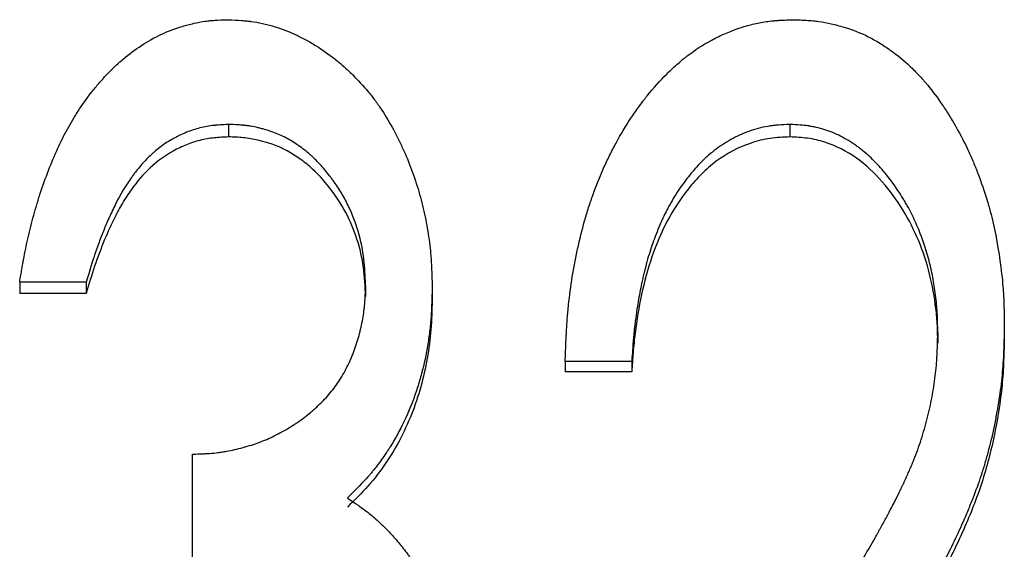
# Model space of a CAD drawing. Header units: millimetres. Extents: x -150 to 245, y -57 to 123.
# Tile 9 of 19: x -10.04 to -1.5, y 8.64 to 13.23. Entities that reach past the tile are written whole.
import ezdxf

# ---------------------------------------------------------------- set-up
doc = ezdxf.new("R2010")
doc.units = ezdxf.units.MM

msp = doc.modelspace()

# ---------------------------------------------------------------- linework, layer by layer
at = {"color": 7, "linetype": 'Continuous', "lineweight": 25}
for p, q in [((-8.2266, 12.3186), (-8.2266, 12.2106)), ((-3.3588, 12.3186), (-3.3588, 12.2106)), ((-9.4615, 10.9512), (-10.0385, 10.9512)), ((-10.0385, 10.9512), (-10.0385, 10.8552)), ((-9.4615, 10.9512), (-9.4615, 10.8552)), ((-9.4615, 10.8552), (-10.0385, 10.8552)), ((-7.0385, 10.9244), (-7.0385, 10.8286)), ((-6.4615, 10.9209), (-6.4615, 10.8251)), ((-2.0769, 10.5154), (-2.0769, 10.4231)), ((-1.5, 10.5797), (-1.5, 10.4869)), ((-4.7308, 10.265), (-5.3077, 10.265)), ((-5.3077, 10.265), (-5.3077, 10.175)), ((-4.7308, 10.265), (-4.7308, 10.175)), ((-4.7308, 10.175), (-5.3077, 10.175)), ((-8.5385, 8.468), (-8.5385, 9.4625))]:
    msp.add_line(p, q, dxfattribs=at)
for points, knots in [([(-10.0385, 10.9512), (-10.0314, 10.9946), (-10.0251, 11.0325), (-10.0168, 11.0812), (-10.0143, 11.0961), (-10.0107, 11.1163), (-10.0096, 11.1227), (-10.008, 11.1319), (-10.0075, 11.1348), (-10.0067, 11.1391), (-10.0064, 11.1405), (-10.0059, 11.1433), (-10.0058, 11.144), (-9.9994, 11.1793), (-9.993, 11.212), (-9.9798, 11.2765), (-9.9731, 11.3072), (-9.9508, 11.404), (-9.9346, 11.4679), (-9.9082, 11.563), (-9.8991, 11.5945), (-9.8848, 11.6416), (-9.88, 11.6573), (-9.8726, 11.6807), (-9.8702, 11.6885), (-9.8652, 11.7041), (-9.8629, 11.711), (-9.8148, 11.8587), (-9.7647, 11.9877), (-9.6826, 12.1665), (-9.6541, 12.2237), (-9.6096, 12.3057), (-9.5944, 12.3324), (-9.5713, 12.3716), (-9.5635, 12.3845), (-9.5477, 12.41), (-9.5403, 12.4218), (-9.4977, 12.488), (-9.4596, 12.5412), (-9.3963, 12.6213), (-9.3735, 12.6489), (-9.3293, 12.7003), (-9.3074, 12.7246), (-9.2747, 12.7592), (-9.2639, 12.7703), (-9.2423, 12.792), (-9.229, 12.805), (-9.1917, 12.8405), (-9.1664, 12.8631), (-9.0896, 12.9282), (-9.0369, 12.9675), (-8.9289, 13.0383), (-8.8737, 13.0699), (-8.7555, 13.1255), (-8.6935, 13.1491), (-8.6124, 13.1734), (-8.596, 13.178), (-8.5628, 13.1867), (-8.5451, 13.191), (-8.4944, 13.2024), (-8.462, 13.2085), (-8.4231, 13.2141), (-8.4154, 13.2151), (-8.4001, 13.2169), (-8.3957, 13.2174), (-8.377, 13.2192), (-8.363, 13.2203), (-8.316, 13.2234), (-8.2782, 13.225), (-8.2338, 13.2262)], [0, 0, 0, 0, 0.03125, 0.03125, 0.046875, 0.046875, 0.054688, 0.054688, 0.058594, 0.058594, 0.060547, 0.060547, 0.0625, 0.0625, 0.09375, 0.09375, 0.125, 0.125, 0.1875, 0.1875, 0.21875, 0.21875, 0.234375, 0.234375, 0.242188, 0.242188, 0.25, 0.25, 0.375, 0.375, 0.4375, 0.4375, 0.46875, 0.46875, 0.484375, 0.484375, 0.5, 0.5, 0.5625, 0.5625, 0.59375, 0.59375, 0.625, 0.625, 0.640625, 0.640625, 0.65625, 0.65625, 0.6875, 0.6875, 0.75, 0.75, 0.8125, 0.8125, 0.875, 0.875, 0.890625, 0.890625, 0.90625, 0.90625, 0.9375, 0.9375, 0.945312, 0.945312, 0.953125, 0.953125, 0.96875, 0.96875, 1, 1, 1, 1]), ([(-8.2338, 13.2262), (-8.1887, 13.2242), (-8.1494, 13.2219), (-8.0988, 13.2183), (-8.0834, 13.217), (-8.0624, 13.215), (-8.0558, 13.2144), (-8.0463, 13.2133), (-8.0433, 13.213), (-8.0388, 13.2125), (-8.0373, 13.2123), (-8.0345, 13.2119), (-8.0337, 13.2118), (-7.9993, 13.2075), (-7.9667, 13.2018), (-7.9173, 13.191), (-7.9007, 13.187), (-7.8675, 13.1783), (-7.8498, 13.1732), (-7.7709, 13.149), (-7.7088, 13.1253), (-7.6173, 13.0833), (-7.587, 13.0682), (-7.542, 13.0439), (-7.5271, 13.0355), (-7.4973, 13.0183), (-7.4816, 13.0088), (-7.4125, 12.9658), (-7.3587, 12.9278), (-7.2799, 12.8654), (-7.254, 12.8437), (-7.2028, 12.7985), (-7.1772, 12.7746), (-7.1038, 12.7026), (-7.058, 12.6528), (-6.9943, 12.5755), (-6.9738, 12.5493), (-6.9443, 12.5094), (-6.9347, 12.496), (-6.9158, 12.4689), (-6.9063, 12.4547), (-6.8629, 12.3886), (-6.8296, 12.3328), (-6.7819, 12.2448), (-6.7664, 12.2147), (-6.7437, 12.1685), (-6.7362, 12.153), (-6.7214, 12.1215), (-6.7138, 12.1049), (-6.6791, 12.0273), (-6.6538, 11.965), (-6.6197, 11.8709), (-6.609, 11.8394), (-6.5888, 11.7764), (-6.5795, 11.7455), (-6.5524, 11.6482), (-6.5365, 11.5831), (-6.516, 11.4851), (-6.5097, 11.4524), (-6.4983, 11.3868), (-6.493, 11.3531), (-6.4841, 11.2888), (-6.4802, 11.2561), (-6.4753, 11.2063), (-6.4739, 11.1895), (-6.4719, 11.1641), (-6.4713, 11.1556), (-6.4704, 11.1428), (-6.4701, 11.1386), (-6.4697, 11.1321), (-6.4696, 11.13), (-6.4693, 11.1257), (-6.4692, 11.1228), (-6.4665, 11.077), (-6.464, 11.0101), (-6.4615, 10.9209)], [0, 0, 0, 0, 0.03125, 0.03125, 0.046875, 0.046875, 0.054688, 0.054688, 0.058594, 0.058594, 0.060547, 0.060547, 0.0625, 0.0625, 0.09375, 0.09375, 0.109375, 0.109375, 0.125, 0.125, 0.1875, 0.1875, 0.21875, 0.21875, 0.234375, 0.234375, 0.25, 0.25, 0.3125, 0.3125, 0.34375, 0.34375, 0.375, 0.375, 0.4375, 0.4375, 0.46875, 0.46875, 0.484375, 0.484375, 0.5, 0.5, 0.5625, 0.5625, 0.59375, 0.59375, 0.609375, 0.609375, 0.625, 0.625, 0.6875, 0.6875, 0.71875, 0.71875, 0.75, 0.75, 0.8125, 0.8125, 0.84375, 0.84375, 0.875, 0.875, 0.90625, 0.90625, 0.921875, 0.921875, 0.929688, 0.929688, 0.933594, 0.933594, 0.935547, 0.935547, 0.9375, 0.9375, 1, 1, 1, 1]), ([(-5.3077, 10.265), (-5.3058, 10.3196), (-5.3041, 10.3674), (-5.3016, 10.4287), (-5.3007, 10.4475), (-5.2996, 10.4731), (-5.2992, 10.4812), (-5.2986, 10.4927), (-5.2984, 10.4964), (-5.2981, 10.5018), (-5.298, 10.5036), (-5.2979, 10.5071), (-5.2978, 10.5079), (-5.2954, 10.553), (-5.2926, 10.5947), (-5.2862, 10.6763), (-5.2827, 10.7151), (-5.27, 10.8358), (-5.2592, 10.9164), (-5.2397, 11.0374), (-5.2326, 11.0778), (-5.2211, 11.1384), (-5.2171, 11.1586), (-5.2089, 11.199), (-5.2048, 11.2186), (-5.182, 11.3231), (-5.1618, 11.4042), (-5.1284, 11.522), (-5.1168, 11.5606), (-5.0985, 11.6176), (-5.0923, 11.6364), (-5.0828, 11.6644), (-5.0796, 11.6737), (-5.0732, 11.6923), (-5.0701, 11.7009), (-5.0387, 11.7884), (-5.0081, 11.8645), (-4.9582, 11.9762), (-4.9408, 12.013), (-4.9138, 12.0676), (-4.9047, 12.0857), (-4.886, 12.1217), (-4.8769, 12.1388), (-4.8261, 12.2322), (-4.7833, 12.3036), (-4.7158, 12.4057), (-4.6928, 12.4389), (-4.6575, 12.4875), (-4.6455, 12.5035), (-4.6274, 12.5271), (-4.6214, 12.535), (-4.6092, 12.5505), (-4.6037, 12.5574), (-4.5421, 12.6342), (-4.4857, 12.6972), (-4.3989, 12.7837), (-4.3696, 12.8112), (-4.325, 12.8504), (-4.3101, 12.8632), (-4.2875, 12.8818), (-4.2799, 12.888), (-4.2648, 12.9), (-4.2579, 12.9055), (-4.1834, 12.963), (-4.1144, 13.0081), (-4.0065, 13.0668), (-3.9698, 13.0848), (-3.9137, 13.1097), (-3.8948, 13.1176), (-3.8567, 13.1327), (-3.8382, 13.1396), (-3.7778, 13.1608), (-3.7377, 13.1729), (-3.6779, 13.1881), (-3.658, 13.1927), (-3.6182, 13.2009), (-3.5974, 13.2047), (-3.5598, 13.2106), (-3.5401, 13.2131), (-3.5094, 13.2164), (-3.4989, 13.2174), (-3.4829, 13.2188), (-3.4775, 13.2192), (-3.4693, 13.2199), (-3.4665, 13.2201), (-3.461, 13.2204), (-3.4572, 13.2207), (-3.4282, 13.2226), (-3.3869, 13.2244), (-3.3317, 13.2262)], [0, 0, 0, 0, 0.03125, 0.03125, 0.046875, 0.046875, 0.054688, 0.054688, 0.058594, 0.058594, 0.060547, 0.060547, 0.0625, 0.0625, 0.09375, 0.09375, 0.125, 0.125, 0.1875, 0.1875, 0.21875, 0.21875, 0.234375, 0.234375, 0.25, 0.25, 0.3125, 0.3125, 0.34375, 0.34375, 0.359375, 0.359375, 0.367188, 0.367188, 0.375, 0.375, 0.4375, 0.4375, 0.46875, 0.46875, 0.484375, 0.484375, 0.5, 0.5, 0.5625, 0.5625, 0.59375, 0.59375, 0.609375, 0.609375, 0.617188, 0.617188, 0.625, 0.625, 0.6875, 0.6875, 0.71875, 0.71875, 0.734375, 0.734375, 0.742188, 0.742188, 0.75, 0.75, 0.8125, 0.8125, 0.84375, 0.84375, 0.859375, 0.859375, 0.875, 0.875, 0.90625, 0.90625, 0.921875, 0.921875, 0.9375, 0.9375, 0.953125, 0.953125, 0.960938, 0.960938, 0.964844, 0.964844, 0.966797, 0.966797, 0.96875, 0.96875, 1, 1, 1, 1]), ([(-3.3317, 13.2262), (-3.3068, 13.2254), (-3.285, 13.2246), (-3.2569, 13.2234), (-3.2483, 13.223), (-3.2366, 13.2224), (-3.2329, 13.2222), (-3.2276, 13.2219), (-3.2259, 13.2219), (-3.2225, 13.2217), (-3.2219, 13.2216), (-3.1989, 13.2202), (-3.1794, 13.2187), (-3.1421, 13.2151), (-3.125, 13.2131), (-3.0725, 13.2057), (-3.0367, 13.1991), (-2.982, 13.1868), (-2.9635, 13.1823), (-2.9262, 13.1725), (-2.9066, 13.1669), (-2.8156, 13.1394), (-2.7461, 13.1118), (-2.6468, 13.0621), (-2.6147, 13.0442), (-2.5669, 13.0154), (-2.5511, 13.0055), (-2.5197, 12.9849), (-2.5032, 12.9737), (-2.4302, 12.9219), (-2.3739, 12.8758), (-2.2929, 12.7996), (-2.2665, 12.773), (-2.2276, 12.7314), (-2.2148, 12.7172), (-2.1958, 12.6955), (-2.1895, 12.6882), (-2.177, 12.6734), (-2.1701, 12.6651), (-2.1207, 12.605), (-2.078, 12.5477), (-2.0156, 12.4557), (-1.9951, 12.424), (-1.9648, 12.375), (-1.9548, 12.3585), (-1.9399, 12.3332), (-1.935, 12.3248), (-1.9251, 12.3077), (-1.9198, 12.2985), (-1.8789, 12.2262), (-1.845, 12.1605), (-1.7979, 12.06), (-1.7828, 12.0261), (-1.7611, 11.9748), (-1.7541, 11.9576), (-1.7437, 11.9316), (-1.7403, 11.923), (-1.7335, 11.9056), (-1.7304, 11.8975), (-1.6986, 11.8136), (-1.6736, 11.7409), (-1.6411, 11.6347), (-1.631, 11.5997), (-1.6126, 11.5308), (-1.6044, 11.4978), (-1.5654, 11.3255), (-1.5409, 11.179), (-1.5187, 10.9859), (-1.515, 10.9481), (-1.5105, 10.8926), (-1.5091, 10.8743), (-1.5074, 10.8472), (-1.5069, 10.8382), (-1.5061, 10.8248), (-1.5059, 10.8203), (-1.5056, 10.8136), (-1.5055, 10.8114), (-1.5053, 10.807), (-1.5051, 10.8041), (-1.5028, 10.7531), (-1.5011, 10.6789), (-1.5, 10.5797)], [0, 0, 0, 0, 0.015625, 0.015625, 0.023438, 0.023438, 0.027344, 0.027344, 0.029297, 0.029297, 0.03125, 0.03125, 0.046875, 0.046875, 0.0625, 0.0625, 0.09375, 0.09375, 0.109375, 0.109375, 0.125, 0.125, 0.1875, 0.1875, 0.21875, 0.21875, 0.234375, 0.234375, 0.25, 0.25, 0.3125, 0.3125, 0.34375, 0.34375, 0.359375, 0.359375, 0.367188, 0.367188, 0.375, 0.375, 0.4375, 0.4375, 0.46875, 0.46875, 0.484375, 0.484375, 0.492188, 0.492188, 0.5, 0.5, 0.5625, 0.5625, 0.59375, 0.59375, 0.609375, 0.609375, 0.617188, 0.617188, 0.625, 0.625, 0.6875, 0.6875, 0.71875, 0.71875, 0.75, 0.75, 0.875, 0.875, 0.90625, 0.90625, 0.921875, 0.921875, 0.929688, 0.929688, 0.933594, 0.933594, 0.935547, 0.935547, 0.9375, 0.9375, 1, 1, 1, 1]), ([(-8.2266, 12.3186), (-8.2544, 12.3172), (-8.2787, 12.3158), (-8.31, 12.3137), (-8.3196, 12.313), (-8.3326, 12.3119), (-8.3367, 12.3116), (-8.3426, 12.311), (-8.3445, 12.3108), (-8.3482, 12.3105), (-8.3489, 12.3104), (-8.396, 12.3056), (-8.4364, 12.2986), (-8.5138, 12.2787), (-8.5525, 12.266), (-8.6104, 12.2427), (-8.6297, 12.2342), (-8.6586, 12.2204), (-8.6682, 12.2156), (-8.6875, 12.2058), (-8.6977, 12.2003), (-8.7428, 12.1755), (-8.7776, 12.1533), (-8.8278, 12.1165), (-8.8442, 12.1036), (-8.8683, 12.0834), (-8.8762, 12.0765), (-8.8919, 12.0625), (-8.9005, 12.0546), (-8.9349, 12.0219), (-8.9622, 11.9931), (-9.0027, 11.9459), (-9.0161, 11.9296), (-9.0361, 11.904), (-9.0428, 11.8953), (-9.0561, 11.8776), (-9.0631, 11.868), (-9.0939, 11.8253), (-9.1168, 11.7907), (-9.1486, 11.7381), (-9.1576, 11.7226), (-9.1766, 11.6881), (-9.1864, 11.6697), (-9.2064, 11.6305), (-9.2167, 11.6094), (-9.2359, 11.5696), (-9.2451, 11.5502), (-9.2714, 11.4929), (-9.287, 11.4571), (-9.3163, 11.3858), (-9.3308, 11.3486), (-9.3525, 11.2904), (-9.3597, 11.2706), (-9.3705, 11.2404), (-9.3741, 11.2302), (-9.3795, 11.2147), (-9.3813, 11.2096), (-9.384, 11.2018), (-9.3849, 11.1992), (-9.3867, 11.194), (-9.3879, 11.1905), (-9.4076, 11.1327), (-9.4319, 11.0535), (-9.4615, 10.9512)], [0, 0, 0, 0, 0.03125, 0.03125, 0.046875, 0.046875, 0.054688, 0.054688, 0.058594, 0.058594, 0.0625, 0.0625, 0.125, 0.125, 0.1875, 0.1875, 0.21875, 0.21875, 0.234375, 0.234375, 0.25, 0.25, 0.3125, 0.3125, 0.34375, 0.34375, 0.359375, 0.359375, 0.375, 0.375, 0.4375, 0.4375, 0.46875, 0.46875, 0.484375, 0.484375, 0.5, 0.5, 0.5625, 0.5625, 0.59375, 0.59375, 0.625, 0.625, 0.65625, 0.65625, 0.6875, 0.6875, 0.75, 0.75, 0.8125, 0.8125, 0.84375, 0.84375, 0.859375, 0.859375, 0.867188, 0.867188, 0.871094, 0.871094, 0.875, 0.875, 1, 1, 1, 1]), ([(-7.0385, 10.9244), (-7.0409, 10.9809), (-7.0437, 11.0303), (-7.0484, 11.0936), (-7.05, 11.1129), (-7.0525, 11.1392), (-7.0534, 11.1475), (-7.0548, 11.1593), (-7.0552, 11.1631), (-7.0559, 11.1687), (-7.0561, 11.1705), (-7.0566, 11.1741), (-7.0567, 11.1751), (-7.068, 11.2595), (-7.0867, 11.3417), (-7.1268, 11.4664), (-7.1417, 11.5067), (-7.1743, 11.5847), (-7.1925, 11.6233), (-7.23, 11.6945), (-7.2509, 11.73), (-7.2855, 11.7832), (-7.2976, 11.801), (-7.3165, 11.8275), (-7.323, 11.8364), (-7.3361, 11.8541), (-7.3424, 11.8624), (-7.3787, 11.9093), (-7.4075, 11.9437), (-7.4506, 11.9904), (-7.4649, 12.0052), (-7.4863, 12.0262), (-7.4934, 12.033), (-7.5077, 12.0463), (-7.5142, 12.0521), (-7.5373, 12.0724), (-7.5535, 12.0856), (-7.5871, 12.1116), (-7.6037, 12.1237), (-7.6611, 12.163), (-7.6968, 12.1848), (-7.7669, 12.2219), (-7.8045, 12.2384), (-7.8645, 12.2602), (-7.8852, 12.2669), (-7.9171, 12.2762), (-7.9279, 12.2792), (-7.9497, 12.285), (-7.9616, 12.2879), (-7.9931, 12.2952), (-8.0141, 12.2994), (-8.0457, 12.3046), (-8.0563, 12.3062), (-8.0721, 12.3083), (-8.0774, 12.309), (-8.0853, 12.3099), (-8.0879, 12.3102), (-8.0932, 12.3108), (-8.0967, 12.3112), (-8.1268, 12.3142), (-8.1694, 12.3167), (-8.2266, 12.3186)], [0, 0, 0, 0, 0.0625, 0.0625, 0.09375, 0.09375, 0.109375, 0.109375, 0.117188, 0.117188, 0.121094, 0.121094, 0.125, 0.125, 0.25, 0.25, 0.3125, 0.3125, 0.375, 0.375, 0.4375, 0.4375, 0.46875, 0.46875, 0.484375, 0.484375, 0.5, 0.5, 0.5625, 0.5625, 0.59375, 0.59375, 0.609375, 0.609375, 0.625, 0.625, 0.65625, 0.65625, 0.6875, 0.6875, 0.75, 0.75, 0.8125, 0.8125, 0.84375, 0.84375, 0.859375, 0.859375, 0.875, 0.875, 0.90625, 0.90625, 0.921875, 0.921875, 0.929688, 0.929688, 0.933594, 0.933594, 0.9375, 0.9375, 1, 1, 1, 1]), ([(-3.3588, 12.3186), (-3.3963, 12.3172), (-3.4294, 12.3153), (-3.4722, 12.312), (-3.4853, 12.3109), (-3.5033, 12.309), (-3.509, 12.3083), (-3.5172, 12.3073), (-3.5198, 12.307), (-3.525, 12.3063), (-3.5264, 12.3061), (-3.5862, 12.2973), (-3.6428, 12.2834), (-3.75, 12.2469), (-3.802, 12.2245), (-3.8773, 12.1846), (-3.902, 12.1703), (-3.9505, 12.1396), (-3.9751, 12.1226), (-4.0205, 12.0888), (-4.0426, 12.0711), (-4.0747, 12.0431), (-4.0853, 12.0336), (-4.1009, 12.0189), (-4.1061, 12.014), (-4.1163, 12.004), (-4.1219, 11.9985), (-4.1449, 11.9752), (-4.1635, 11.9553), (-4.1917, 11.9233), (-4.2011, 11.9124), (-4.2153, 11.8954), (-4.2201, 11.8897), (-4.2296, 11.878), (-4.2349, 11.8714), (-4.2732, 11.8234), (-4.3056, 11.7783), (-4.3517, 11.707), (-4.3667, 11.6826), (-4.3886, 11.6451), (-4.3958, 11.6325), (-4.41, 11.6069), (-4.4174, 11.593), (-4.4495, 11.532), (-4.4734, 11.4813), (-4.5066, 11.4024), (-4.5172, 11.3757), (-4.5377, 11.3213), (-4.5465, 11.2961), (-4.5731, 11.2176), (-4.5894, 11.164), (-4.6119, 11.0815), (-4.6191, 11.0536), (-4.6293, 11.0114), (-4.6327, 10.9972), (-4.6375, 10.9758), (-4.6391, 10.9687), (-4.6423, 10.9543), (-4.6441, 10.9462), (-4.6561, 10.8899), (-4.6661, 10.8369), (-4.68, 10.753), (-4.6845, 10.7243), (-4.6909, 10.6801), (-4.693, 10.6652), (-4.6961, 10.6426), (-4.6971, 10.635), (-4.6992, 10.6197), (-4.7003, 10.6113), (-4.7047, 10.5764), (-4.708, 10.5483), (-4.7124, 10.506), (-4.7138, 10.4919), (-4.7158, 10.4706), (-4.7164, 10.4635), (-4.7174, 10.4528), (-4.7177, 10.4492), (-4.7181, 10.4439), (-4.7183, 10.4421), (-4.7186, 10.4385), (-4.7188, 10.4361), (-4.722, 10.3973), (-4.7259, 10.3406), (-4.7308, 10.265)], [0, 0, 0, 0, 0.03125, 0.03125, 0.046875, 0.046875, 0.054688, 0.054688, 0.058594, 0.058594, 0.0625, 0.0625, 0.125, 0.125, 0.1875, 0.1875, 0.21875, 0.21875, 0.25, 0.25, 0.28125, 0.28125, 0.296875, 0.296875, 0.304688, 0.304688, 0.3125, 0.3125, 0.34375, 0.34375, 0.359375, 0.359375, 0.367188, 0.367188, 0.375, 0.375, 0.4375, 0.4375, 0.46875, 0.46875, 0.484375, 0.484375, 0.5, 0.5, 0.5625, 0.5625, 0.59375, 0.59375, 0.625, 0.625, 0.6875, 0.6875, 0.71875, 0.71875, 0.734375, 0.734375, 0.742188, 0.742188, 0.75, 0.75, 0.8125, 0.8125, 0.84375, 0.84375, 0.859375, 0.859375, 0.867188, 0.867188, 0.875, 0.875, 0.90625, 0.90625, 0.921875, 0.921875, 0.929688, 0.929688, 0.933594, 0.933594, 0.935547, 0.935547, 0.9375, 0.9375, 1, 1, 1, 1]), ([(-2.0769, 10.5154), (-2.0774, 10.5493), (-2.0779, 10.5789), (-2.0789, 10.6171), (-2.0792, 10.6287), (-2.0797, 10.6446), (-2.0799, 10.6496), (-2.0802, 10.6568), (-2.0803, 10.6591), (-2.0805, 10.6636), (-2.0806, 10.6648), (-2.0819, 10.6921), (-2.0835, 10.7169), (-2.0878, 10.7675), (-2.0903, 10.7925), (-2.1, 10.8743), (-2.1078, 10.9265), (-2.1213, 11.0015), (-2.1262, 11.0259), (-2.1339, 11.0616), (-2.1366, 11.0734), (-2.1407, 11.0908), (-2.142, 11.0966), (-2.1449, 11.1081), (-2.1461, 11.113), (-2.1609, 11.1712), (-2.1754, 11.2212), (-2.1991, 11.2936), (-2.2073, 11.3172), (-2.2201, 11.3521), (-2.2244, 11.3636), (-2.2332, 11.3864), (-2.2375, 11.3971), (-2.2616, 11.4559), (-2.2827, 11.502), (-2.3171, 11.5699), (-2.329, 11.5923), (-2.3476, 11.6256), (-2.3539, 11.6367), (-2.3668, 11.6586), (-2.373, 11.6691), (-2.408, 11.7261), (-2.4368, 11.7694), (-2.4816, 11.8311), (-2.4967, 11.8511), (-2.5198, 11.8803), (-2.5276, 11.8899), (-2.5393, 11.904), (-2.5432, 11.9087), (-2.5511, 11.918), (-2.5544, 11.922), (-2.5954, 11.9693), (-2.6322, 12.0075), (-2.6883, 12.0592), (-2.7071, 12.0755), (-2.7355, 12.0986), (-2.7449, 12.106), (-2.7592, 12.1168), (-2.764, 12.1204), (-2.7735, 12.1273), (-2.7775, 12.1302), (-2.8283, 12.1659), (-2.8737, 12.1933), (-2.9419, 12.2278), (-2.9646, 12.2382), (-2.9988, 12.2521), (-3.0102, 12.2565), (-3.0273, 12.2626), (-3.033, 12.2646), (-3.0444, 12.2684), (-3.0494, 12.27), (-3.0814, 12.2799), (-3.1066, 12.2868), (-3.144, 12.2955), (-3.1564, 12.2981), (-3.1749, 12.3017), (-3.181, 12.3028), (-3.1902, 12.3044), (-3.1933, 12.3049), (-3.1994, 12.3059), (-3.2033, 12.3065), (-3.24, 12.312), (-3.2911, 12.3159), (-3.3588, 12.3186)], [0, 0, 0, 0, 0.03125, 0.03125, 0.046875, 0.046875, 0.054688, 0.054688, 0.058594, 0.058594, 0.0625, 0.0625, 0.09375, 0.09375, 0.125, 0.125, 0.1875, 0.1875, 0.21875, 0.21875, 0.234375, 0.234375, 0.242188, 0.242188, 0.25, 0.25, 0.3125, 0.3125, 0.34375, 0.34375, 0.359375, 0.359375, 0.375, 0.375, 0.4375, 0.4375, 0.46875, 0.46875, 0.484375, 0.484375, 0.5, 0.5, 0.5625, 0.5625, 0.59375, 0.59375, 0.609375, 0.609375, 0.617188, 0.617188, 0.625, 0.625, 0.6875, 0.6875, 0.71875, 0.71875, 0.734375, 0.734375, 0.742188, 0.742188, 0.75, 0.75, 0.8125, 0.8125, 0.84375, 0.84375, 0.859375, 0.859375, 0.867188, 0.867188, 0.875, 0.875, 0.90625, 0.90625, 0.921875, 0.921875, 0.929688, 0.929688, 0.933594, 0.933594, 0.9375, 0.9375, 1, 1, 1, 1]), ([(-8.2266, 12.2106), (-8.2683, 12.2086), (-8.3518, 12.2045), (-8.475, 12.1843), (-8.5939, 12.1444), (-8.7447, 12.0736), (-8.9148, 11.9494), (-9.0512, 11.7859), (-9.149, 11.639), (-9.2255, 11.4933), (-9.3086, 11.3115), (-9.3912, 11.0915), (-9.4381, 10.9339), (-9.4615, 10.8552)], [0, 0, 0, 0, 0.06254, 0.125025, 0.185976, 0.250054, 0.374794, 0.49971, 0.570913, 0.642518, 0.749839, 0.874918, 1, 1, 1, 1]), ([(-7.0385, 10.8286), (-7.042, 10.9126), (-7.0492, 11.0804), (-7.1069, 11.3267), (-7.2039, 11.5605), (-7.3449, 11.771), (-7.4862, 11.9296), (-7.6217, 12.032), (-7.7663, 12.1214), (-7.9296, 12.1777), (-8.0982, 12.2062), (-8.1838, 12.2091), (-8.2266, 12.2106)], [0, 0, 0, 0, 0.125104, 0.250087, 0.375079, 0.500071, 0.625021, 0.687556, 0.750097, 0.874909, 0.937439, 1, 1, 1, 1]), ([(-3.3588, 12.2106), (-3.4161, 12.2081), (-3.5306, 12.2033), (-3.7534, 12.1484), (-3.9579, 12.0399), (-4.1293, 11.8913), (-4.2785, 11.7212), (-4.4327, 11.4844), (-4.5629, 11.172), (-4.6509, 10.8458), (-4.6962, 10.5673), (-4.7201, 10.3435), (-4.7272, 10.2311), (-4.7308, 10.175)], [0, 0, 0, 0, 0.062537, 0.125019, 0.249653, 0.312165, 0.374708, 0.499661, 0.623886, 0.749754, 0.874864, 0.93743, 1, 1, 1, 1]), ([(-2.0769, 10.4231), (-2.0776, 10.4735), (-2.0788, 10.5744), (-2.0965, 10.7752), (-2.141, 11.0236), (-2.2348, 11.3118), (-2.3734, 11.5819), (-2.5514, 11.8284), (-2.7738, 12.0392), (-3.0047, 12.1566), (-3.2049, 12.2035), (-3.3075, 12.2082), (-3.3588, 12.2106)], [0, 0, 0, 0, 0.0625839, 0.1251578, 0.2502407, 0.37532, 0.5003615, 0.6254028, 0.75027, 0.8749196, 0.9374486, 1, 1, 1, 1]), ([(-8.5385, 9.4625), (-8.5058, 9.4633), (-8.4772, 9.4643), (-8.4404, 9.4658), (-8.4292, 9.4663), (-8.4138, 9.4671), (-8.409, 9.4674), (-8.4021, 9.4678), (-8.3998, 9.468), (-8.3955, 9.4683), (-8.3944, 9.4683), (-8.3662, 9.4703), (-8.3415, 9.4727), (-8.305, 9.4772), (-8.2929, 9.4789), (-8.269, 9.4826), (-8.2564, 9.4847), (-8.2007, 9.4949), (-8.1522, 9.5061), (-8.0513, 9.5334), (-8.0045, 9.5482), (-7.9183, 9.5799), (-7.8748, 9.5987), (-7.8089, 9.6311), (-7.7868, 9.6426), (-7.7425, 9.6671), (-7.7194, 9.6805), (-7.6544, 9.7201), (-7.6132, 9.748), (-7.5545, 9.7921), (-7.5355, 9.8071), (-7.5077, 9.8302), (-7.4986, 9.838), (-7.4851, 9.8498), (-7.4806, 9.8538), (-7.4718, 9.8617), (-7.4679, 9.8653), (-7.4244, 9.9055), (-7.3891, 9.9418), (-7.3253, 10.0156), (-7.2972, 10.0525), (-7.2462, 10.1301), (-7.2225, 10.1713), (-7.1896, 10.2365), (-7.1791, 10.2589), (-7.1641, 10.2933), (-7.1592, 10.3049), (-7.1496, 10.3284), (-7.1446, 10.3411), (-7.1233, 10.3974), (-7.1084, 10.4434), (-7.0891, 10.5138), (-7.0833, 10.5375), (-7.0726, 10.5854), (-7.0676, 10.6102), (-7.0593, 10.6577), (-7.0557, 10.6816), (-7.0512, 10.7178), (-7.0498, 10.7299), (-7.048, 10.7482), (-7.0474, 10.7543), (-7.0466, 10.7634), (-7.0464, 10.7665), (-7.0459, 10.7726), (-7.0456, 10.7767), (-7.043, 10.811), (-7.0407, 10.8596), (-7.0385, 10.9244)], [0, 0, 0, 0, 0.03125, 0.03125, 0.046875, 0.046875, 0.054688, 0.054688, 0.058594, 0.058594, 0.0625, 0.0625, 0.09375, 0.09375, 0.109375, 0.109375, 0.125, 0.125, 0.1875, 0.1875, 0.25, 0.25, 0.3125, 0.3125, 0.34375, 0.34375, 0.375, 0.375, 0.4375, 0.4375, 0.46875, 0.46875, 0.484375, 0.484375, 0.492188, 0.492188, 0.5, 0.5, 0.5625, 0.5625, 0.625, 0.625, 0.6875, 0.6875, 0.71875, 0.71875, 0.734375, 0.734375, 0.75, 0.75, 0.8125, 0.8125, 0.84375, 0.84375, 0.875, 0.875, 0.90625, 0.90625, 0.921875, 0.921875, 0.929688, 0.929688, 0.933594, 0.933594, 0.9375, 0.9375, 1, 1, 1, 1]), ([(-6.4615, 10.9209), (-6.4626, 10.8644), (-6.4639, 10.815), (-6.4661, 10.7514), (-6.4669, 10.732), (-6.4681, 10.7056), (-6.4686, 10.6972), (-6.4692, 10.6853), (-6.4695, 10.6814), (-6.4698, 10.6758), (-6.4699, 10.674), (-6.4701, 10.6703), (-6.4702, 10.6694), (-6.4731, 10.6252), (-6.4769, 10.5833), (-6.4866, 10.4991), (-6.4924, 10.4575), (-6.5137, 10.327), (-6.5317, 10.2425), (-6.5643, 10.1195), (-6.5761, 10.0791), (-6.5952, 10.0195), (-6.6018, 9.9998), (-6.612, 9.9704), (-6.6155, 9.9607), (-6.6226, 9.9413), (-6.6259, 9.9322), (-6.6609, 9.8401), (-6.6958, 9.7614), (-6.7541, 9.6481), (-6.7745, 9.6111), (-6.8066, 9.5567), (-6.8175, 9.5388), (-6.8343, 9.5122), (-6.8399, 9.5034), (-6.8514, 9.4859), (-6.8568, 9.4777), (-6.8876, 9.432), (-6.9128, 9.3968), (-6.9518, 9.3461), (-6.9649, 9.3295), (-6.9849, 9.3052), (-6.9916, 9.2972), (-7.0017, 9.2853), (-7.0051, 9.2813), (-7.0102, 9.2755), (-7.0119, 9.2735), (-7.0153, 9.2696), (-7.0176, 9.267), (-7.0563, 9.223), (-7.1158, 9.1618), (-7.1971, 9.082)], [0, 0, 0, 0, 0.0625, 0.0625, 0.09375, 0.09375, 0.109375, 0.109375, 0.117188, 0.117188, 0.121094, 0.121094, 0.125, 0.125, 0.1875, 0.1875, 0.25, 0.25, 0.375, 0.375, 0.4375, 0.4375, 0.46875, 0.46875, 0.484375, 0.484375, 0.5, 0.5, 0.625, 0.625, 0.6875, 0.6875, 0.71875, 0.71875, 0.734375, 0.734375, 0.75, 0.75, 0.8125, 0.8125, 0.84375, 0.84375, 0.859375, 0.859375, 0.867188, 0.867188, 0.871094, 0.871094, 0.875, 0.875, 1, 1, 1, 1]), ([(-6.4615, 10.8251), (-6.4631, 10.7411), (-6.4663, 10.573), (-6.5054, 10.2387), (-6.6122, 9.8288), (-6.807, 9.4498), (-7.0142, 9.1804), (-7.1361, 9.0617), (-7.1971, 9.0023)], [0, 0, 0, 0, 0.125134, 0.25023, 0.500096, 0.749827, 0.874885, 1, 1, 1, 1]), ([(-3.2109, 7.7689), (-3.1288, 7.8971), (-3.0581, 8.0089), (-2.9839, 8.128), (-2.9698, 8.1508), (-2.9547, 8.1752), (-2.9531, 8.1779), (-2.9498, 8.1833), (-2.9485, 8.1854), (-2.9409, 8.1977), (-2.936, 8.2058), (-2.9213, 8.2297), (-2.9118, 8.2453), (-2.8652, 8.3214), (-2.8318, 8.3764), (-2.7876, 8.45), (-2.7738, 8.4731), (-2.7578, 8.5), (-2.7544, 8.5057), (-2.7464, 8.5192), (-2.7424, 8.526), (-2.7304, 8.5463), (-2.7225, 8.5598), (-2.6829, 8.6277), (-2.6515, 8.6824), (-2.6128, 8.7511), (-2.6051, 8.7649), (-2.5936, 8.7856), (-2.5889, 8.794), (-2.5799, 8.8102), (-2.5755, 8.8182), (-2.5536, 8.8577), (-2.5372, 8.8878), (-2.5062, 8.9449), (-2.4918, 8.972), (-2.4716, 9.0103), (-2.4651, 9.0227), (-2.4558, 9.0408), (-2.4527, 9.0467), (-2.4468, 9.0584), (-2.4443, 9.0631), (-2.4276, 9.0962), (-2.414, 9.1236), (-2.3936, 9.1661), (-2.3868, 9.1805), (-2.3765, 9.2024), (-2.373, 9.2098), (-2.3661, 9.2247), (-2.363, 9.2316), (-2.3443, 9.2725), (-2.3306, 9.3032), (-2.3118, 9.3465), (-2.3059, 9.3604), (-2.2975, 9.3806), (-2.2947, 9.3872), (-2.2894, 9.4002), (-2.2873, 9.4056), (-2.2611, 9.4708), (-2.2398, 9.5297), (-2.2107, 9.6192), (-2.2015, 9.6493), (-2.184, 9.7098), (-2.1759, 9.7397), (-2.152, 9.8335), (-2.1383, 9.8955), (-2.1209, 9.9879), (-2.1156, 10.0186), (-2.1062, 10.0797), (-2.1019, 10.111), (-2.0948, 10.1698), (-2.0917, 10.2001), (-2.0878, 10.2469), (-2.0867, 10.2628), (-2.0851, 10.2868), (-2.0846, 10.2949), (-2.0839, 10.3071), (-2.0837, 10.3112), (-2.0834, 10.3174), (-2.0833, 10.3194), (-2.083, 10.3235), (-2.0829, 10.3264), (-2.0808, 10.3693), (-2.0788, 10.4319), (-2.0769, 10.5154)], [0, 0, 0, 0, 0.125, 0.125, 0.15625, 0.15625, 0.160156, 0.160156, 0.164062, 0.164062, 0.171875, 0.171875, 0.1875, 0.1875, 0.25, 0.25, 0.28125, 0.28125, 0.289062, 0.289062, 0.296875, 0.296875, 0.3125, 0.3125, 0.375, 0.375, 0.390625, 0.390625, 0.398438, 0.398438, 0.40625, 0.40625, 0.4375, 0.4375, 0.46875, 0.46875, 0.484375, 0.484375, 0.492188, 0.492188, 0.5, 0.5, 0.53125, 0.53125, 0.546875, 0.546875, 0.554688, 0.554688, 0.5625, 0.5625, 0.59375, 0.59375, 0.609375, 0.609375, 0.617188, 0.617188, 0.625, 0.625, 0.6875, 0.6875, 0.71875, 0.71875, 0.75, 0.75, 0.8125, 0.8125, 0.84375, 0.84375, 0.875, 0.875, 0.90625, 0.90625, 0.921875, 0.921875, 0.929688, 0.929688, 0.933594, 0.933594, 0.935547, 0.935547, 0.9375, 0.9375, 1, 1, 1, 1]), ([(-1.5, 10.5797), (-1.5009, 10.5315), (-1.5019, 10.4893), (-1.5033, 10.4351), (-1.5037, 10.4185), (-1.5044, 10.3959), (-1.5047, 10.3887), (-1.505, 10.3786), (-1.5051, 10.3753), (-1.5053, 10.3705), (-1.5054, 10.3689), (-1.5055, 10.3658), (-1.5055, 10.3652), (-1.5071, 10.3235), (-1.5091, 10.2859), (-1.5138, 10.2136), (-1.5165, 10.18), (-1.5264, 10.0781), (-1.5353, 10.0083), (-1.5518, 9.9009), (-1.5578, 9.8647), (-1.571, 9.7912), (-1.5784, 9.753), (-1.6009, 9.643), (-1.6175, 9.5713), (-1.645, 9.466), (-1.6546, 9.4313), (-1.6696, 9.3798), (-1.6747, 9.3627), (-1.6825, 9.3372), (-1.6852, 9.3288), (-1.6905, 9.3119), (-1.6934, 9.3027), (-1.7155, 9.2342), (-1.7384, 9.1698), (-1.7775, 9.0681), (-1.7913, 9.0333), (-1.8133, 8.9798), (-1.8208, 8.9618), (-1.8324, 8.9344), (-1.8363, 8.9252), (-1.8422, 8.9113), (-1.8442, 8.9067), (-1.8472, 8.8997), (-1.8482, 8.8974), (-1.8502, 8.8927), (-1.8515, 8.8898), (-1.9002, 8.7775), (-1.9616, 8.649), (-2.0458, 8.4843), (-2.0554, 8.4657), (-2.0749, 8.428), (-2.086, 8.4066), (-2.1157, 8.3495), (-2.1335, 8.3155), (-2.1572, 8.2706), (-2.1646, 8.2567), (-2.1749, 8.2373), (-2.1782, 8.2311), (-2.1845, 8.2191), (-2.1881, 8.2125), (-2.2077, 8.176), (-2.2244, 8.1455), (-2.2599, 8.0819), (-2.2786, 8.0487), (-2.3009, 8.0099), (-2.3034, 8.0055), (-2.3084, 7.9968), (-2.3116, 7.9912), (-2.3204, 7.976), (-2.3261, 7.966), (-2.343, 7.9366), (-2.3539, 7.9177), (-2.4064, 7.8267), (-2.4421, 7.7652), (-2.4861, 7.69), (-2.4981, 7.6695), (-2.5267, 7.6214), (-2.5429, 7.5946), (-2.5966, 7.5058), (-2.6397, 7.4355), (-2.6899, 7.3542)], [0, 0, 0, 0, 0.03125, 0.03125, 0.046875, 0.046875, 0.054688, 0.054688, 0.058594, 0.058594, 0.060547, 0.060547, 0.0625, 0.0625, 0.09375, 0.09375, 0.125, 0.125, 0.1875, 0.1875, 0.21875, 0.21875, 0.25, 0.25, 0.3125, 0.3125, 0.34375, 0.34375, 0.359375, 0.359375, 0.367188, 0.367188, 0.375, 0.375, 0.4375, 0.4375, 0.46875, 0.46875, 0.484375, 0.484375, 0.492188, 0.492188, 0.496094, 0.496094, 0.498047, 0.498047, 0.5, 0.5, 0.625, 0.625, 0.640625, 0.640625, 0.65625, 0.65625, 0.6875, 0.6875, 0.703125, 0.703125, 0.710938, 0.710938, 0.71875, 0.71875, 0.75, 0.75, 0.78125, 0.78125, 0.785156, 0.785156, 0.789062, 0.789062, 0.796875, 0.796875, 0.8125, 0.8125, 0.875, 0.875, 0.90625, 0.90625, 0.9375, 0.9375, 1, 1, 1, 1]), ([(-1.5, 10.4869), (-1.5013, 10.4152), (-1.504, 10.2718), (-1.522, 9.9852), (-1.5794, 9.6299), (-1.6873, 9.2109), (-1.8544, 8.7884), (-2.0306, 8.4375), (-2.1843, 8.1447), (-2.3271, 7.8929), (-2.4934, 7.6067), (-2.6244, 7.3954), (-2.6899, 7.2897)], [0, 0, 0, 0, 0.0625126, 0.1250172, 0.2499894, 0.3749525, 0.4999289, 0.642825, 0.7144019, 0.7856931, 0.8927725, 1, 1, 1, 1]), ([(-7.1971, 9.082), (-7.1729, 9.0658), (-7.1518, 9.0516), (-7.1247, 9.0331), (-7.1164, 9.0275), (-7.1052, 9.0197), (-7.1016, 9.0172), (-7.0966, 9.0137), (-7.095, 9.0126), (-7.0926, 9.0109), (-7.0918, 9.0104), (-7.0903, 9.0093), (-7.09, 9.0091), (-7.069, 8.9943), (-7.0504, 8.9807), (-7.0156, 8.9543), (-6.9999, 8.942), (-6.9532, 8.9034), (-6.922, 8.8753), (-6.8751, 8.8296), (-6.8595, 8.8138), (-6.836, 8.7892), (-6.8282, 8.7808), (-6.8125, 8.7638), (-6.8043, 8.7547), (-6.7672, 8.713), (-6.7389, 8.6791), (-6.6987, 8.6275), (-6.6856, 8.6101), (-6.6666, 8.5839), (-6.6604, 8.5751), (-6.6511, 8.5619), (-6.6481, 8.5575), (-6.6435, 8.5509), (-6.642, 8.5487), (-6.639, 8.5443), (-6.637, 8.5413), (-6.6035, 8.4916), (-6.558, 8.4171), (-6.4994, 8.3163)], [0, 0, 0, 0, 0.0625, 0.0625, 0.09375, 0.09375, 0.109375, 0.109375, 0.117188, 0.117188, 0.121094, 0.121094, 0.125, 0.125, 0.1875, 0.1875, 0.25, 0.25, 0.375, 0.375, 0.4375, 0.4375, 0.46875, 0.46875, 0.5, 0.5, 0.625, 0.625, 0.6875, 0.6875, 0.71875, 0.71875, 0.734375, 0.734375, 0.742188, 0.742188, 0.75, 0.75, 1, 1, 1, 1])]:
    msp.add_open_spline(points, degree=3, knots=knots, dxfattribs=at)

doc.saveas('drawing.dxf')
